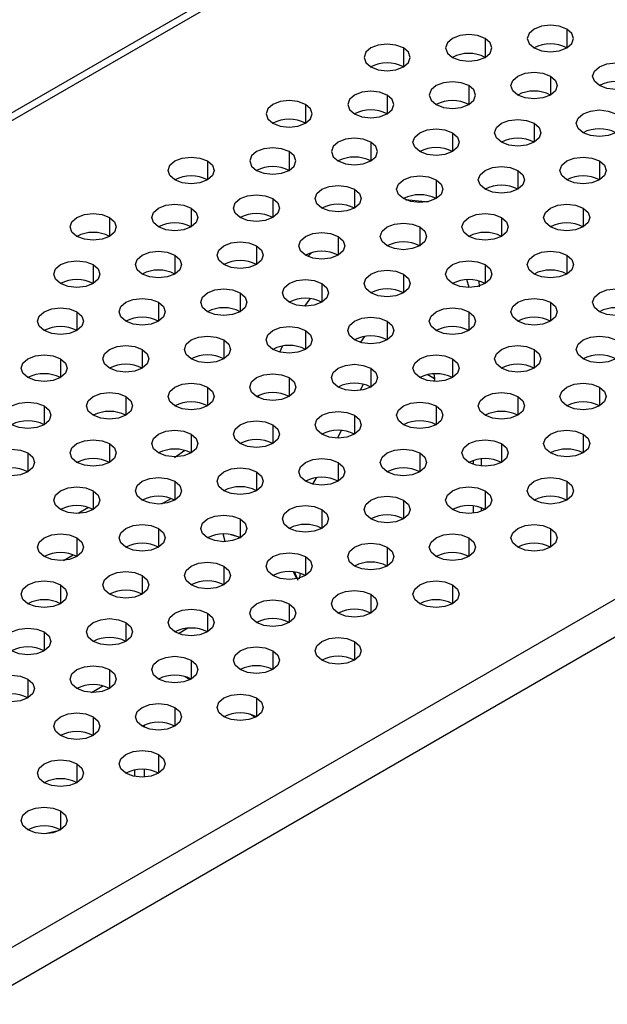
# Model space of a CAD drawing. Header units: millimetres. Extents: x 0 to 1118, y 0 to 864.
# Tile 143 of 254: x 907 to 911, y 702 to 709. Entities that reach past the tile are written whole.
import ezdxf

# ---------------------------------------------------------------- set-up
doc = ezdxf.new("R2010")
doc.units = ezdxf.units.MM

msp = doc.modelspace()

# ---------------------------------------------------------------- linework, layer by layer
at = {"color": 7, "linetype": 'Continuous', "lineweight": 25}
for p, q in [((963.5037, 741.3299), (897.5071, 703.2309)), ((897.5307, 703.1901), (963.5273, 741.2891)), ((968.5595, 738.2208), (902.8457, 700.285)), ((902.9636, 700.0809), (968.6774, 738.0166)), ((910.161, 707.3698), (910.1456, 707.4258)), ((909.9076, 706.7454), (909.9109, 706.7115)), ((909.9109, 706.7115), (909.9098, 706.6897)), ((910.2494, 706.0784), (910.2494, 706.1322)), ((910.2494, 705.7526), (910.2494, 705.7777)), ((908.1321, 704.908), (908.0634, 704.8683)), ((908.111, 704.5587), (908.1486, 704.537)), ((908.5824, 704.2866), (908.62, 704.2649)), ((907.7458, 703.8829), (907.7458, 703.8375)), ((907.196, 703.4438), (907.1101, 703.4242))]:
    msp.add_line(p, q, dxfattribs=at)
at = {"color": 8, "linetype": 'Continuous', "lineweight": 25}
for p, q in [((910.8655, 709.2349), (910.8655, 709.0988)), ((910.2763, 709.1668), (910.2763, 709.0308)), ((909.687, 709.0988), (909.687, 708.9627)), ((910.7477, 708.8947), (910.7477, 708.7586)), ((910.1584, 708.8267), (910.1584, 708.6906)), ((909.5692, 708.7586), (909.5692, 708.6226)), ((908.9799, 708.6906), (908.9799, 708.5545)), ((910.6298, 708.5545), (910.6298, 708.4185)), ((910.0406, 708.4865), (910.0406, 708.3504)), ((909.4513, 708.4185), (909.4513, 708.2824)), ((908.862, 708.3504), (908.862, 708.2144)), ((908.2728, 708.2824), (908.2728, 708.1463)), ((911.1012, 708.2824), (911.1012, 708.1463)), ((910.512, 708.2144), (910.512, 708.0783)), ((909.3335, 708.0783), (909.3335, 707.9422)), ((909.9227, 708.1463), (909.9227, 708.0103)), ((908.7442, 708.0103), (908.7442, 707.8742)), ((908.1549, 707.9422), (908.1549, 707.8062)), ((910.9834, 707.9422), (910.9834, 707.8062)), ((907.5657, 707.8742), (907.5657, 707.7381)), ((910.3941, 707.8742), (910.3941, 707.7381)), ((909.8049, 707.8062), (909.8049, 707.6701)), ((909.2156, 707.7381), (909.2156, 707.6021)), ((908.6263, 707.6701), (908.6263, 707.534)), ((908.0371, 707.6021), (908.0371, 707.466)), ((908.9976, 707.5932), (909.0228, 707.6199)), ((910.8655, 707.6021), (910.8655, 707.466)), ((907.4478, 707.534), (907.4478, 707.398)), ((910.2763, 707.534), (910.2763, 707.398)), ((909.687, 707.466), (909.687, 707.3299)), ((909.0978, 707.398), (909.0978, 707.2619)), ((910.2321, 707.4162), (910.2328, 707.3736)), ((908.5085, 707.3299), (908.5085, 707.1939)), ((907.9192, 707.2619), (907.9192, 707.1258)), ((908.9756, 707.2337), (909.014, 707.288)), ((910.7477, 707.2619), (910.7477, 707.1258)), ((907.33, 707.1939), (907.33, 707.0578)), ((910.1584, 707.1939), (910.1584, 707.0578)), ((909.5692, 707.1258), (909.5692, 706.9898)), ((908.9799, 707.0578), (908.9799, 706.9217)), ((910.1528, 707.0547), (910.1483, 707.0631)), ((908.3906, 706.9898), (908.3906, 706.8537)), ((908.7943, 706.9019), (908.8154, 706.946)), ((907.8014, 706.9217), (907.8014, 706.7857)), ((910.6298, 706.9217), (910.6298, 706.7857)), ((907.2121, 706.8537), (907.2121, 706.7176)), ((910.0406, 706.8537), (910.0406, 706.7176)), ((909.4513, 706.7857), (909.4513, 706.6496)), ((909.8627, 706.7393), (909.9109, 706.7115)), ((908.862, 706.7176), (908.862, 706.5816)), ((909.3958, 706.6708), (909.3737, 706.6242)), ((908.2728, 706.6496), (908.2728, 706.5135)), ((908.6385, 706.5752), (908.6461, 706.5913)), ((911.1012, 706.6496), (911.1012, 706.5135)), ((907.0943, 706.5135), (907.0943, 706.3775)), ((907.6835, 706.5816), (907.6835, 706.4455)), ((909.9227, 706.5135), (909.9227, 706.3775)), ((910.512, 706.5816), (910.512, 706.4455)), ((909.3335, 706.4455), (909.3335, 706.3094)), ((908.7442, 706.3775), (908.7442, 706.2414)), ((908.1549, 706.3094), (908.1549, 706.1734)), ((909.2365, 706.3368), (909.21, 706.2813)), ((910.9834, 706.3094), (910.9834, 706.1734)), ((907.5657, 706.2414), (907.5657, 706.1053)), ((910.3941, 706.2414), (910.3941, 706.1053)), ((906.9764, 706.1734), (906.9764, 706.0373)), ((908.109, 706.192), (908.0353, 706.1394)), ((909.8049, 706.1734), (909.8049, 706.0373)), ((909.2156, 706.1053), (909.2156, 705.9692)), ((910.1909, 706.1199), (910.1909, 706.0907)), ((908.6263, 706.0373), (908.6263, 705.9012)), ((908.0371, 705.9692), (908.0371, 705.8332)), ((909.0333, 705.9494), (909.0585, 705.9931)), ((910.8655, 705.9692), (910.8655, 705.8332)), ((907.4478, 705.9012), (907.4478, 705.7651)), ((910.2763, 705.9012), (910.2763, 705.7651)), ((907.9405, 705.8058), (908.0099, 705.8459)), ((909.687, 705.8332), (909.687, 705.6971)), ((907.4134, 705.7804), (907.3385, 705.7371)), ((909.0978, 705.7651), (909.0978, 705.6291)), ((910.1909, 705.7915), (910.1909, 705.7388)), ((908.5085, 705.6971), (908.5085, 705.561)), ((907.9192, 705.6291), (907.9192, 705.493)), ((908.4005, 705.533), (908.3855, 705.5892)), ((910.7477, 705.6291), (910.7477, 705.493)), ((907.33, 705.561), (907.33, 705.425)), ((908.5187, 705.5615), (908.4439, 705.5825)), ((910.1584, 705.561), (910.1584, 705.425)), ((909.5692, 705.493), (909.5692, 705.3569)), ((907.2334, 705.3976), (907.3028, 705.4377)), ((908.9799, 705.425), (908.9799, 705.2889)), ((908.3906, 705.3569), (908.3906, 705.2209)), ((908.9176, 705.2665), (908.8944, 705.3134)), ((908.9005, 705.3125), (908.9255, 705.2547)), ((907.8014, 705.2889), (907.8014, 705.1528)), ((908.9365, 705.2649), (908.944, 705.3036)), ((907.2121, 705.2209), (907.2121, 705.0848)), ((910.0406, 705.2209), (910.0406, 705.0848)), ((909.4513, 705.1528), (909.4513, 705.0168)), ((908.862, 705.0848), (908.862, 704.9487)), ((907.6835, 704.9487), (907.6835, 704.8127)), ((908.2728, 705.0168), (908.2728, 704.8807)), ((907.0943, 704.8807), (907.0943, 704.7446)), ((909.3335, 704.8127), (909.3335, 704.6766)), ((908.7442, 704.7446), (908.7442, 704.6086)), ((908.1549, 704.6766), (908.1549, 704.5405)), ((907.5657, 704.6086), (907.5657, 704.4725)), ((906.9764, 704.5405), (906.9764, 704.4045)), ((907.435, 704.4446), (907.517, 704.492)), ((908.6263, 704.4045), (908.6263, 704.2684)), ((908.0371, 704.3364), (908.0371, 704.2004)), ((907.4478, 704.2684), (907.4478, 704.1323)), ((907.8191, 704.1915), (907.8191, 704.2092)), ((907.9192, 703.9963), (907.9192, 703.8602)), ((907.33, 703.9282), (907.33, 703.7922)), ((907.8191, 703.8326), (907.8191, 703.8878)), ((907.2121, 703.5881), (907.2121, 703.452))]:
    msp.add_line(p, q, dxfattribs=at)
at = {"color": 7, "linetype": 'Continuous', "lineweight": 25, "flags": 128}
for points in [[(910.8655, 709.2349), (910.8114, 709.2557), (910.7477, 709.2631), (910.6839, 709.2557), (910.6298, 709.2349), (910.5937, 709.2037), (910.581, 709.1668), (910.5937, 709.13), (910.6298, 709.0988)], [(910.6298, 709.0988), (910.6839, 709.078), (910.7477, 709.0706), (910.8114, 709.078), (910.8655, 709.0988), (910.9016, 709.13), (910.9143, 709.1668), (910.9016, 709.2037), (910.8655, 709.2349)], [(910.2763, 709.1668), (910.2222, 709.1877), (910.1584, 709.195), (910.0946, 709.1877), (910.0406, 709.1668), (910.0044, 709.1356), (909.9917, 709.0988), (910.0044, 709.062), (910.0406, 709.0308)], [(910.0406, 709.0308), (910.0946, 709.0099), (910.1584, 709.0026), (910.2222, 709.0099), (910.2763, 709.0308), (910.3124, 709.062), (910.3251, 709.0988), (910.3124, 709.1356), (910.2763, 709.1668)], [(909.687, 709.0988), (909.6329, 709.1197), (909.5692, 709.127), (909.5054, 709.1197), (909.4513, 709.0988), (909.4152, 709.0676), (909.4025, 709.0308), (909.4152, 708.994), (909.4513, 708.9627)], [(909.4513, 708.9627), (909.5054, 708.9419), (909.5692, 708.9346), (909.6329, 708.9419), (909.687, 708.9627), (909.7231, 708.994), (909.7358, 709.0308), (909.7231, 709.0676), (909.687, 709.0988)], [(911.1012, 708.8267), (911.0651, 708.8579), (911.0524, 708.8947), (911.0651, 708.9315), (911.1012, 708.9627), (911.1553, 708.9836), (911.2191, 708.9909), (911.2829, 708.9836), (911.3369, 708.9627)], [(911.3369, 708.9627), (911.3731, 708.9315), (911.3857, 708.8947), (911.3731, 708.8579), (911.3369, 708.8267), (911.2829, 708.8058), (911.2191, 708.7985), (911.1553, 708.8058), (911.1012, 708.8267)], [(910.512, 708.7586), (910.4758, 708.7899), (910.4631, 708.8267), (910.4758, 708.8635), (910.512, 708.8947), (910.566, 708.9156), (910.6298, 708.9229), (910.6936, 708.9156), (910.7477, 708.8947)], [(910.7477, 708.8947), (910.7838, 708.8635), (910.7965, 708.8267), (910.7838, 708.7899), (910.7477, 708.7586), (910.6936, 708.7378), (910.6298, 708.7305), (910.566, 708.7378), (910.512, 708.7586)], [(910.1584, 708.8267), (910.1043, 708.8475), (910.0406, 708.8549), (909.9768, 708.8475), (909.9227, 708.8267), (909.8866, 708.7955), (909.8739, 708.7586), (909.8866, 708.7218), (909.9227, 708.6906)], [(909.9227, 708.6906), (909.9768, 708.6698), (910.0406, 708.6624), (910.1043, 708.6698), (910.1584, 708.6906), (910.1945, 708.7218), (910.2072, 708.7586), (910.1945, 708.7955), (910.1584, 708.8267)], [(908.9799, 708.6906), (908.9258, 708.7115), (908.862, 708.7188), (908.7983, 708.7115), (908.7442, 708.6906), (908.7081, 708.6594), (908.6954, 708.6226), (908.7081, 708.5858), (908.7442, 708.5545)], [(909.5692, 708.7586), (909.5151, 708.7795), (909.4513, 708.7868), (909.3875, 708.7795), (909.3335, 708.7586), (909.2973, 708.7274), (909.2846, 708.6906), (909.2973, 708.6538), (909.3335, 708.6226)], [(909.3335, 708.6226), (909.3875, 708.6017), (909.4513, 708.5944), (909.5151, 708.6017), (909.5692, 708.6226), (909.6053, 708.6538), (909.618, 708.6906), (909.6053, 708.7274), (909.5692, 708.7586)], [(908.7442, 708.5545), (908.7983, 708.5337), (908.862, 708.5264), (908.9258, 708.5337), (908.9799, 708.5545), (909.016, 708.5858), (909.0287, 708.6226), (909.016, 708.6594), (908.9799, 708.6906)], [(910.9834, 708.4865), (910.9472, 708.5177), (910.9346, 708.5545), (910.9472, 708.5914), (910.9834, 708.6226), (911.0374, 708.6434), (911.1012, 708.6508), (911.165, 708.6434), (911.2191, 708.6226)], [(910.3941, 708.4185), (910.358, 708.4497), (910.3453, 708.4865), (910.358, 708.5233), (910.3941, 708.5545), (910.4482, 708.5754), (910.512, 708.5827), (910.5757, 708.5754), (910.6298, 708.5545)], [(911.2191, 708.6226), (911.2552, 708.5914), (911.2679, 708.5545), (911.2552, 708.5177), (911.2191, 708.4865), (911.165, 708.4657), (911.1012, 708.4583), (911.0374, 708.4657), (910.9834, 708.4865)], [(909.8049, 708.3504), (909.7687, 708.3817), (909.756, 708.4185), (909.7687, 708.4553), (909.8049, 708.4865), (909.8589, 708.5074), (909.9227, 708.5147), (909.9865, 708.5074), (910.0406, 708.4865)], [(910.6298, 708.5545), (910.6659, 708.5233), (910.6786, 708.4865), (910.6659, 708.4497), (910.6298, 708.4185), (910.5757, 708.3976), (910.512, 708.3903), (910.4482, 708.3976), (910.3941, 708.4185)], [(909.4513, 708.4185), (909.3972, 708.4393), (909.3335, 708.4467), (909.2697, 708.4393), (909.2156, 708.4185), (909.1795, 708.3873), (909.1668, 708.3504), (909.1795, 708.3136), (909.2156, 708.2824)], [(910.0406, 708.4865), (910.0767, 708.4553), (910.0894, 708.4185), (910.0767, 708.3817), (910.0406, 708.3504), (909.9865, 708.3296), (909.9227, 708.3223), (909.8589, 708.3296), (909.8049, 708.3504)], [(908.862, 708.3504), (908.808, 708.3713), (908.7442, 708.3786), (908.6804, 708.3713), (908.6263, 708.3504), (908.5902, 708.3192), (908.5775, 708.2824), (908.5902, 708.2456), (908.6263, 708.2144)], [(909.2156, 708.2824), (909.2697, 708.2615), (909.3335, 708.2542), (909.3972, 708.2615), (909.4513, 708.2824), (909.4874, 708.3136), (909.5001, 708.3504), (909.4874, 708.3873), (909.4513, 708.4185)], [(908.0371, 708.1463), (908.001, 708.1776), (907.9883, 708.2144), (908.001, 708.2512), (908.0371, 708.2824), (908.0912, 708.3033), (908.1549, 708.3106), (908.2187, 708.3033), (908.2728, 708.2824)], [(908.6263, 708.2144), (908.6804, 708.1935), (908.7442, 708.1862), (908.808, 708.1935), (908.862, 708.2144), (908.8982, 708.2456), (908.9109, 708.2824), (908.8982, 708.3192), (908.862, 708.3504)], [(910.8655, 708.1463), (910.8294, 708.1776), (910.8167, 708.2144), (910.8294, 708.2512), (910.8655, 708.2824), (910.9196, 708.3033), (910.9834, 708.3106), (911.0471, 708.3033), (911.1012, 708.2824)], [(908.2728, 708.2824), (908.3089, 708.2512), (908.3216, 708.2144), (908.3089, 708.1776), (908.2728, 708.1463), (908.2187, 708.1255), (908.1549, 708.1182), (908.0912, 708.1255), (908.0371, 708.1463)], [(910.2763, 708.0783), (910.2401, 708.1095), (910.2274, 708.1463), (910.2401, 708.1832), (910.2763, 708.2144), (910.3303, 708.2352), (910.3941, 708.2426), (910.4579, 708.2352), (910.512, 708.2144)], [(911.1012, 708.2824), (911.1373, 708.2512), (911.15, 708.2144), (911.1373, 708.1776), (911.1012, 708.1463), (911.0471, 708.1255), (910.9834, 708.1182), (910.9196, 708.1255), (910.8655, 708.1463)], [(909.687, 708.0103), (909.6509, 708.0415), (909.6382, 708.0783), (909.6509, 708.1151), (909.687, 708.1463), (909.7411, 708.1672), (909.8049, 708.1745), (909.8686, 708.1672), (909.9227, 708.1463)], [(910.512, 708.2144), (910.5481, 708.1832), (910.5608, 708.1463), (910.5481, 708.1095), (910.512, 708.0783), (910.4579, 708.0574), (910.3941, 708.0501), (910.3303, 708.0574), (910.2763, 708.0783)], [(909.0978, 707.9422), (909.0616, 707.9734), (909.0489, 708.0103), (909.0616, 708.0471), (909.0978, 708.0783), (909.1518, 708.0992), (909.2156, 708.1065), (909.2794, 708.0992), (909.3335, 708.0783)], [(909.3335, 708.0783), (909.3696, 708.0471), (909.3823, 708.0103), (909.3696, 707.9734), (909.3335, 707.9422), (909.2794, 707.9214), (909.2156, 707.9141), (909.1518, 707.9214), (909.0978, 707.9422)], [(909.9227, 708.1463), (909.9588, 708.1151), (909.9715, 708.0783), (909.9588, 708.0415), (909.9227, 708.0103), (909.8686, 707.9894), (909.8049, 707.9821), (909.7411, 707.9894), (909.687, 708.0103)], [(908.5085, 707.8742), (908.4724, 707.9054), (908.4597, 707.9422), (908.4724, 707.9791), (908.5085, 708.0103), (908.5626, 708.0311), (908.6263, 708.0384), (908.6901, 708.0311), (908.7442, 708.0103)], [(908.7442, 708.0103), (908.7803, 707.9791), (908.793, 707.9422), (908.7803, 707.9054), (908.7442, 707.8742), (908.6901, 707.8533), (908.6263, 707.846), (908.5626, 707.8533), (908.5085, 707.8742)], [(907.9192, 707.8062), (907.8831, 707.8374), (907.8704, 707.8742), (907.8831, 707.911), (907.9192, 707.9422), (907.9733, 707.9631), (908.0371, 707.9704), (908.1009, 707.9631), (908.1549, 707.9422)], [(908.1549, 707.9422), (908.1911, 707.911), (908.2038, 707.8742), (908.1911, 707.8374), (908.1549, 707.8062), (908.1009, 707.7853), (908.0371, 707.778), (907.9733, 707.7853), (907.9192, 707.8062)], [(910.7477, 707.8062), (910.7115, 707.8374), (910.6989, 707.8742), (910.7115, 707.911), (910.7477, 707.9422), (910.8017, 707.9631), (910.8655, 707.9704), (910.9293, 707.9631), (910.9834, 707.9422)], [(910.9834, 707.9422), (911.0195, 707.911), (911.0322, 707.8742), (911.0195, 707.8374), (910.9834, 707.8062), (910.9293, 707.7853), (910.8655, 707.778), (910.8017, 707.7853), (910.7477, 707.8062)], [(907.33, 707.7381), (907.2939, 707.7693), (907.2812, 707.8062), (907.2939, 707.843), (907.33, 707.8742), (907.3841, 707.8951), (907.4478, 707.9024), (907.5116, 707.8951), (907.5657, 707.8742)], [(907.5657, 707.8742), (907.6018, 707.843), (907.6145, 707.8062), (907.6018, 707.7693), (907.5657, 707.7381), (907.5116, 707.7173), (907.4478, 707.71), (907.3841, 707.7173), (907.33, 707.7381)], [(910.1584, 707.7381), (910.1223, 707.7693), (910.1096, 707.8062), (910.1223, 707.843), (910.1584, 707.8742), (910.2125, 707.8951), (910.2763, 707.9024), (910.34, 707.8951), (910.3941, 707.8742)], [(910.3941, 707.8742), (910.4302, 707.843), (910.4429, 707.8062), (910.4302, 707.7693), (910.3941, 707.7381), (910.34, 707.7173), (910.2763, 707.71), (910.2125, 707.7173), (910.1584, 707.7381)], [(909.5692, 707.6701), (909.533, 707.7013), (909.5203, 707.7381), (909.533, 707.775), (909.5692, 707.8062), (909.6232, 707.827), (909.687, 707.8343), (909.7508, 707.827), (909.8049, 707.8062)], [(909.8049, 707.8062), (909.841, 707.775), (909.8537, 707.7381), (909.841, 707.7013), (909.8049, 707.6701), (909.7508, 707.6492), (909.687, 707.6419), (909.6232, 707.6492), (909.5692, 707.6701)], [(908.9799, 707.6021), (908.9438, 707.6333), (908.9311, 707.6701), (908.9438, 707.7069), (908.9799, 707.7381), (909.034, 707.759), (909.0978, 707.7663), (909.1615, 707.759), (909.2156, 707.7381)], [(909.2156, 707.7381), (909.2517, 707.7069), (909.2644, 707.6701), (909.2517, 707.6333), (909.2156, 707.6021), (909.1615, 707.5812), (909.0978, 707.5739), (909.034, 707.5812), (908.9799, 707.6021)], [(908.3906, 707.534), (908.3545, 707.5652), (908.3418, 707.6021), (908.3545, 707.6389), (908.3906, 707.6701), (908.4447, 707.691), (908.5085, 707.6983), (908.5723, 707.691), (908.6263, 707.6701)], [(908.6263, 707.6701), (908.6625, 707.6389), (908.6752, 707.6021), (908.6625, 707.5652), (908.6263, 707.534), (908.5723, 707.5132), (908.5085, 707.5059), (908.4447, 707.5132), (908.3906, 707.534)], [(907.8014, 707.466), (907.7653, 707.4972), (907.7526, 707.534), (907.7653, 707.5709), (907.8014, 707.6021), (907.8555, 707.6229), (907.9192, 707.6302), (907.983, 707.6229), (908.0371, 707.6021)], [(908.0371, 707.6021), (908.0732, 707.5709), (908.0859, 707.534), (908.0732, 707.4972), (908.0371, 707.466), (907.983, 707.4451), (907.9192, 707.4378), (907.8555, 707.4451), (907.8014, 707.466)], [(910.6298, 707.466), (910.5937, 707.4972), (910.581, 707.534), (910.5937, 707.5709), (910.6298, 707.6021), (910.6839, 707.6229), (910.7477, 707.6302), (910.8114, 707.6229), (910.8655, 707.6021)], [(910.8655, 707.6021), (910.9016, 707.5709), (910.9143, 707.534), (910.9016, 707.4972), (910.8655, 707.466), (910.8114, 707.4451), (910.7477, 707.4378), (910.6839, 707.4451), (910.6298, 707.466)], [(907.2121, 707.398), (907.176, 707.4292), (907.1633, 707.466), (907.176, 707.5028), (907.2121, 707.534), (907.2662, 707.5549), (907.33, 707.5622), (907.3938, 707.5549), (907.4478, 707.534)], [(907.4478, 707.534), (907.484, 707.5028), (907.4967, 707.466), (907.484, 707.4292), (907.4478, 707.398), (907.3938, 707.3771), (907.33, 707.3698), (907.2662, 707.3771), (907.2121, 707.398)], [(910.0406, 707.398), (910.0044, 707.4292), (909.9917, 707.466), (910.0044, 707.5028), (910.0406, 707.534), (910.0946, 707.5549), (910.1584, 707.5622), (910.2222, 707.5549), (910.2763, 707.534)], [(910.2763, 707.534), (910.3124, 707.5028), (910.3251, 707.466), (910.3124, 707.4292), (910.2763, 707.398), (910.2222, 707.3771), (910.1584, 707.3698), (910.0946, 707.3771), (910.0406, 707.398)], [(909.4513, 707.3299), (909.4152, 707.3611), (909.4025, 707.398), (909.4152, 707.4348), (909.4513, 707.466), (909.5054, 707.4869), (909.5692, 707.4942), (909.6329, 707.4869), (909.687, 707.466)], [(909.687, 707.466), (909.7231, 707.4348), (909.7358, 707.398), (909.7231, 707.3611), (909.687, 707.3299), (909.6329, 707.3091), (909.5692, 707.3017), (909.5054, 707.3091), (909.4513, 707.3299)], [(908.862, 707.2619), (908.8259, 707.2931), (908.8132, 707.3299), (908.8259, 707.3667), (908.862, 707.398), (908.9161, 707.4188), (908.9799, 707.4261), (909.0437, 707.4188), (909.0978, 707.398)], [(909.0978, 707.398), (909.1339, 707.3667), (909.1466, 707.3299), (909.1339, 707.2931), (909.0978, 707.2619), (909.0437, 707.241), (908.9799, 707.2337), (908.9161, 707.241), (908.862, 707.2619)], [(908.2728, 707.1939), (908.2367, 707.2251), (908.224, 707.2619), (908.2367, 707.2987), (908.2728, 707.3299), (908.3269, 707.3508), (908.3906, 707.3581), (908.4544, 707.3508), (908.5085, 707.3299)], [(908.5085, 707.3299), (908.5446, 707.2987), (908.5573, 707.2619), (908.5446, 707.2251), (908.5085, 707.1939), (908.4544, 707.173), (908.3906, 707.1657), (908.3269, 707.173), (908.2728, 707.1939)], [(911.1012, 707.1939), (911.0651, 707.2251), (911.0524, 707.2619), (911.0651, 707.2987), (911.1012, 707.3299), (911.1553, 707.3508), (911.2191, 707.3581), (911.2829, 707.3508), (911.3369, 707.3299)], [(911.3369, 707.3299), (911.3731, 707.2987), (911.3857, 707.2619), (911.3731, 707.2251), (911.3369, 707.1939), (911.2829, 707.173), (911.2191, 707.1657), (911.1553, 707.173), (911.1012, 707.1939)], [(907.6835, 707.1258), (907.6474, 707.157), (907.6347, 707.1939), (907.6474, 707.2307), (907.6835, 707.2619), (907.7376, 707.2828), (907.8014, 707.2901), (907.8652, 707.2828), (907.9192, 707.2619)], [(907.9192, 707.2619), (907.9554, 707.2307), (907.9681, 707.1939), (907.9554, 707.157), (907.9192, 707.1258), (907.8652, 707.105), (907.8014, 707.0976), (907.7376, 707.105), (907.6835, 707.1258)], [(910.512, 707.1258), (910.4758, 707.157), (910.4631, 707.1939), (910.4758, 707.2307), (910.512, 707.2619), (910.566, 707.2828), (910.6298, 707.2901), (910.6936, 707.2828), (910.7477, 707.2619)], [(910.7477, 707.2619), (910.7838, 707.2307), (910.7965, 707.1939), (910.7838, 707.157), (910.7477, 707.1258), (910.6936, 707.105), (910.6298, 707.0976), (910.566, 707.105), (910.512, 707.1258)], [(907.0943, 707.0578), (907.0582, 707.089), (907.0455, 707.1258), (907.0582, 707.1626), (907.0943, 707.1939), (907.1484, 707.2147), (907.2121, 707.222), (907.2759, 707.2147), (907.33, 707.1939)], [(907.33, 707.1939), (907.3661, 707.1626), (907.3788, 707.1258), (907.3661, 707.089), (907.33, 707.0578), (907.2759, 707.0369), (907.2121, 707.0296), (907.1484, 707.0369), (907.0943, 707.0578)], [(909.3335, 706.9898), (909.2973, 707.021), (909.2846, 707.0578), (909.2973, 707.0946), (909.3335, 707.1258), (909.3875, 707.1467), (909.4513, 707.154), (909.5151, 707.1467), (909.5692, 707.1258)], [(909.9227, 707.0578), (909.8866, 707.089), (909.8739, 707.1258), (909.8866, 707.1626), (909.9227, 707.1939), (909.9768, 707.2147), (910.0406, 707.222), (910.1043, 707.2147), (910.1584, 707.1939)], [(910.1584, 707.1939), (910.1945, 707.1626), (910.2072, 707.1258), (910.1945, 707.089), (910.1584, 707.0578), (910.1043, 707.0369), (910.0406, 707.0296), (909.9768, 707.0369), (909.9227, 707.0578)], [(908.7442, 706.9217), (908.7081, 706.9529), (908.6954, 706.9898), (908.7081, 707.0266), (908.7442, 707.0578), (908.7983, 707.0786), (908.862, 707.086), (908.9258, 707.0786), (908.9799, 707.0578)], [(909.5692, 707.1258), (909.6053, 707.0946), (909.618, 707.0578), (909.6053, 707.021), (909.5692, 706.9898), (909.5151, 706.9689), (909.4513, 706.9616), (909.3875, 706.9689), (909.3335, 706.9898)], [(908.1549, 706.8537), (908.1188, 706.8849), (908.1061, 706.9217), (908.1188, 706.9585), (908.1549, 706.9898), (908.209, 707.0106), (908.2728, 707.0179), (908.3366, 707.0106), (908.3906, 706.9898)], [(908.9799, 707.0578), (909.016, 707.0266), (909.0287, 706.9898), (909.016, 706.9529), (908.9799, 706.9217), (908.9258, 706.9009), (908.862, 706.8935), (908.7983, 706.9009), (908.7442, 706.9217)], [(910.9834, 706.8537), (910.9472, 706.8849), (910.9346, 706.9217), (910.9472, 706.9585), (910.9834, 706.9898), (911.0374, 707.0106), (911.1012, 707.0179), (911.165, 707.0106), (911.2191, 706.9898)], [(907.5657, 706.7857), (907.5296, 706.8169), (907.5169, 706.8537), (907.5296, 706.8905), (907.5657, 706.9217), (907.6198, 706.9426), (907.6835, 706.9499), (907.7473, 706.9426), (907.8014, 706.9217)], [(908.3906, 706.9898), (908.4268, 706.9585), (908.4395, 706.9217), (908.4268, 706.8849), (908.3906, 706.8537), (908.3366, 706.8328), (908.2728, 706.8255), (908.209, 706.8328), (908.1549, 706.8537)], [(910.3941, 706.7857), (910.358, 706.8169), (910.3453, 706.8537), (910.358, 706.8905), (910.3941, 706.9217), (910.4482, 706.9426), (910.512, 706.9499), (910.5757, 706.9426), (910.6298, 706.9217)], [(911.2191, 706.9898), (911.2552, 706.9585), (911.2679, 706.9217), (911.2552, 706.8849), (911.2191, 706.8537), (911.165, 706.8328), (911.1012, 706.8255), (911.0374, 706.8328), (910.9834, 706.8537)], [(906.9764, 706.7176), (906.9403, 706.7488), (906.9276, 706.7857), (906.9403, 706.8225), (906.9764, 706.8537), (907.0305, 706.8745), (907.0943, 706.8819), (907.1581, 706.8745), (907.2121, 706.8537)], [(907.8014, 706.9217), (907.8375, 706.8905), (907.8502, 706.8537), (907.8375, 706.8169), (907.8014, 706.7857), (907.7473, 706.7648), (907.6835, 706.7575), (907.6198, 706.7648), (907.5657, 706.7857)], [(909.8049, 706.7176), (909.7687, 706.7488), (909.756, 706.7857), (909.7687, 706.8225), (909.8049, 706.8537), (909.8589, 706.8745), (909.9227, 706.8819), (909.9865, 706.8745), (910.0406, 706.8537)], [(910.6298, 706.9217), (910.6659, 706.8905), (910.6786, 706.8537), (910.6659, 706.8169), (910.6298, 706.7857), (910.5757, 706.7648), (910.512, 706.7575), (910.4482, 706.7648), (910.3941, 706.7857)], [(907.2121, 706.8537), (907.2483, 706.8225), (907.2609, 706.7857), (907.2483, 706.7488), (907.2121, 706.7176), (907.1581, 706.6968), (907.0943, 706.6894), (907.0305, 706.6968), (906.9764, 706.7176)], [(909.2156, 706.6496), (909.1795, 706.6808), (909.1668, 706.7176), (909.1795, 706.7544), (909.2156, 706.7857), (909.2697, 706.8065), (909.3335, 706.8138), (909.3972, 706.8065), (909.4513, 706.7857)], [(910.0406, 706.8537), (910.0767, 706.8225), (910.0894, 706.7857), (910.0767, 706.7488), (910.0406, 706.7176), (909.9865, 706.6968), (909.9227, 706.6894), (909.8589, 706.6968), (909.8049, 706.7176)], [(908.6263, 706.5816), (908.5902, 706.6128), (908.5775, 706.6496), (908.5902, 706.6864), (908.6263, 706.7176), (908.6804, 706.7385), (908.7442, 706.7458), (908.808, 706.7385), (908.862, 706.7176)], [(909.4513, 706.7857), (909.4874, 706.7544), (909.5001, 706.7176), (909.4874, 706.6808), (909.4513, 706.6496), (909.3972, 706.6287), (909.3335, 706.6214), (909.2697, 706.6287), (909.2156, 706.6496)], [(908.0371, 706.5135), (908.001, 706.5447), (907.9883, 706.5816), (908.001, 706.6184), (908.0371, 706.6496), (908.0912, 706.6704), (908.1549, 706.6778), (908.2187, 706.6704), (908.2728, 706.6496)], [(908.862, 706.7176), (908.8982, 706.6864), (908.9109, 706.6496), (908.8982, 706.6128), (908.862, 706.5816), (908.808, 706.5607), (908.7442, 706.5534), (908.6804, 706.5607), (908.6263, 706.5816)], [(910.8655, 706.5135), (910.8294, 706.5447), (910.8167, 706.5816), (910.8294, 706.6184), (910.8655, 706.6496), (910.9196, 706.6704), (910.9834, 706.6778), (911.0471, 706.6704), (911.1012, 706.6496)], [(907.4478, 706.4455), (907.4117, 706.4767), (907.399, 706.5135), (907.4117, 706.5503), (907.4478, 706.5816), (907.5019, 706.6024), (907.5657, 706.6097), (907.6295, 706.6024), (907.6835, 706.5816)], [(908.2728, 706.6496), (908.3089, 706.6184), (908.3216, 706.5816), (908.3089, 706.5447), (908.2728, 706.5135), (908.2187, 706.4927), (908.1549, 706.4853), (908.0912, 706.4927), (908.0371, 706.5135)], [(910.2763, 706.4455), (910.2401, 706.4767), (910.2274, 706.5135), (910.2401, 706.5503), (910.2763, 706.5816), (910.3303, 706.6024), (910.3941, 706.6097), (910.4579, 706.6024), (910.512, 706.5816)], [(911.1012, 706.6496), (911.1373, 706.6184), (911.15, 706.5816), (911.1373, 706.5447), (911.1012, 706.5135), (911.0471, 706.4927), (910.9834, 706.4853), (910.9196, 706.4927), (910.8655, 706.5135)], [(906.8586, 706.3775), (906.8225, 706.4087), (906.8098, 706.4455), (906.8225, 706.4823), (906.8586, 706.5135), (906.9126, 706.5344), (906.9764, 706.5417), (907.0402, 706.5344), (907.0943, 706.5135)], [(907.0943, 706.5135), (907.1304, 706.4823), (907.1431, 706.4455), (907.1304, 706.4087), (907.0943, 706.3775), (907.0402, 706.3566), (906.9764, 706.3493), (906.9126, 706.3566), (906.8586, 706.3775)], [(907.6835, 706.5816), (907.7197, 706.5503), (907.7324, 706.5135), (907.7197, 706.4767), (907.6835, 706.4455), (907.6295, 706.4246), (907.5657, 706.4173), (907.5019, 706.4246), (907.4478, 706.4455)], [(909.687, 706.3775), (909.6509, 706.4087), (909.6382, 706.4455), (909.6509, 706.4823), (909.687, 706.5135), (909.7411, 706.5344), (909.8049, 706.5417), (909.8686, 706.5344), (909.9227, 706.5135)], [(909.9227, 706.5135), (909.9588, 706.4823), (909.9715, 706.4455), (909.9588, 706.4087), (909.9227, 706.3775), (909.8686, 706.3566), (909.8049, 706.3493), (909.7411, 706.3566), (909.687, 706.3775)], [(910.512, 706.5816), (910.5481, 706.5503), (910.5608, 706.5135), (910.5481, 706.4767), (910.512, 706.4455), (910.4579, 706.4246), (910.3941, 706.4173), (910.3303, 706.4246), (910.2763, 706.4455)], [(909.0978, 706.3094), (909.0616, 706.3406), (909.0489, 706.3775), (909.0616, 706.4143), (909.0978, 706.4455), (909.1518, 706.4663), (909.2156, 706.4737), (909.2794, 706.4663), (909.3335, 706.4455)], [(909.3335, 706.4455), (909.3696, 706.4143), (909.3823, 706.3775), (909.3696, 706.3406), (909.3335, 706.3094), (909.2794, 706.2886), (909.2156, 706.2812), (909.1518, 706.2886), (909.0978, 706.3094)], [(908.5085, 706.2414), (908.4724, 706.2726), (908.4597, 706.3094), (908.4724, 706.3462), (908.5085, 706.3775), (908.5626, 706.3983), (908.6263, 706.4056), (908.6901, 706.3983), (908.7442, 706.3775)], [(908.7442, 706.3775), (908.7803, 706.3462), (908.793, 706.3094), (908.7803, 706.2726), (908.7442, 706.2414), (908.6901, 706.2205), (908.6263, 706.2132), (908.5626, 706.2205), (908.5085, 706.2414)], [(907.9192, 706.1734), (907.8831, 706.2046), (907.8704, 706.2414), (907.8831, 706.2782), (907.9192, 706.3094), (907.9733, 706.3303), (908.0371, 706.3376), (908.1009, 706.3303), (908.1549, 706.3094)], [(908.1549, 706.3094), (908.1911, 706.2782), (908.2038, 706.2414), (908.1911, 706.2046), (908.1549, 706.1734), (908.1009, 706.1525), (908.0371, 706.1452), (907.9733, 706.1525), (907.9192, 706.1734)], [(910.7477, 706.1734), (910.7115, 706.2046), (910.6989, 706.2414), (910.7115, 706.2782), (910.7477, 706.3094), (910.8017, 706.3303), (910.8655, 706.3376), (910.9293, 706.3303), (910.9834, 706.3094)], [(910.9834, 706.3094), (911.0195, 706.2782), (911.0322, 706.2414), (911.0195, 706.2046), (910.9834, 706.1734), (910.9293, 706.1525), (910.8655, 706.1452), (910.8017, 706.1525), (910.7477, 706.1734)], [(907.33, 706.1053), (907.2939, 706.1365), (907.2812, 706.1734), (907.2939, 706.2102), (907.33, 706.2414), (907.3841, 706.2622), (907.4478, 706.2696), (907.5116, 706.2622), (907.5657, 706.2414)], [(907.5657, 706.2414), (907.6018, 706.2102), (907.6145, 706.1734), (907.6018, 706.1365), (907.5657, 706.1053), (907.5116, 706.0845), (907.4478, 706.0771), (907.3841, 706.0845), (907.33, 706.1053)], [(910.1584, 706.1053), (910.1223, 706.1365), (910.1096, 706.1734), (910.1223, 706.2102), (910.1584, 706.2414), (910.2125, 706.2622), (910.2763, 706.2696), (910.34, 706.2622), (910.3941, 706.2414)], [(910.3941, 706.2414), (910.4302, 706.2102), (910.4429, 706.1734), (910.4302, 706.1365), (910.3941, 706.1053), (910.34, 706.0845), (910.2763, 706.0771), (910.2125, 706.0845), (910.1584, 706.1053)], [(906.7407, 706.0373), (906.7046, 706.0685), (906.6919, 706.1053), (906.7046, 706.1421), (906.7407, 706.1734), (906.7948, 706.1942), (906.8586, 706.2015), (906.9224, 706.1942), (906.9764, 706.1734)], [(906.9764, 706.1734), (907.0126, 706.1421), (907.0252, 706.1053), (907.0126, 706.0685), (906.9764, 706.0373), (906.9224, 706.0164), (906.8586, 706.0091), (906.7948, 706.0164), (906.7407, 706.0373)], [(909.5692, 706.0373), (909.533, 706.0685), (909.5203, 706.1053), (909.533, 706.1421), (909.5692, 706.1734), (909.6232, 706.1942), (909.687, 706.2015), (909.7508, 706.1942), (909.8049, 706.1734)], [(909.8049, 706.1734), (909.841, 706.1421), (909.8537, 706.1053), (909.841, 706.0685), (909.8049, 706.0373), (909.7508, 706.0164), (909.687, 706.0091), (909.6232, 706.0164), (909.5692, 706.0373)], [(908.9799, 705.9692), (908.9438, 706.0005), (908.9311, 706.0373), (908.9438, 706.0741), (908.9799, 706.1053), (909.034, 706.1262), (909.0978, 706.1335), (909.1615, 706.1262), (909.2156, 706.1053)], [(909.2156, 706.1053), (909.2517, 706.0741), (909.2644, 706.0373), (909.2517, 706.0005), (909.2156, 705.9692), (909.1615, 705.9484), (909.0978, 705.9411), (909.034, 705.9484), (908.9799, 705.9692)], [(908.3906, 705.9012), (908.3545, 705.9324), (908.3418, 705.9692), (908.3545, 706.0061), (908.3906, 706.0373), (908.4447, 706.0581), (908.5085, 706.0655), (908.5723, 706.0581), (908.6263, 706.0373)], [(908.6263, 706.0373), (908.6625, 706.0061), (908.6752, 705.9692), (908.6625, 705.9324), (908.6263, 705.9012), (908.5723, 705.8804), (908.5085, 705.873), (908.4447, 705.8804), (908.3906, 705.9012)], [(907.8014, 705.8332), (907.7653, 705.8644), (907.7526, 705.9012), (907.7653, 705.938), (907.8014, 705.9692), (907.8555, 705.9901), (907.9192, 705.9974), (907.983, 705.9901), (908.0371, 705.9692)], [(908.0371, 705.9692), (908.0732, 705.938), (908.0859, 705.9012), (908.0732, 705.8644), (908.0371, 705.8332), (907.983, 705.8123), (907.9192, 705.805), (907.8555, 705.8123), (907.8014, 705.8332)], [(910.6298, 705.8332), (910.5937, 705.8644), (910.581, 705.9012), (910.5937, 705.938), (910.6298, 705.9692), (910.6839, 705.9901), (910.7477, 705.9974), (910.8114, 705.9901), (910.8655, 705.9692)], [(910.8655, 705.9692), (910.9016, 705.938), (910.9143, 705.9012), (910.9016, 705.8644), (910.8655, 705.8332), (910.8114, 705.8123), (910.7477, 705.805), (910.6839, 705.8123), (910.6298, 705.8332)], [(907.2121, 705.7651), (907.176, 705.7964), (907.1633, 705.8332), (907.176, 705.87), (907.2121, 705.9012), (907.2662, 705.9221), (907.33, 705.9294), (907.3938, 705.9221), (907.4478, 705.9012)], [(907.4478, 705.9012), (907.484, 705.87), (907.4967, 705.8332), (907.484, 705.7964), (907.4478, 705.7651), (907.3938, 705.7443), (907.33, 705.737), (907.2662, 705.7443), (907.2121, 705.7651)], [(910.0406, 705.7651), (910.0044, 705.7964), (909.9917, 705.8332), (910.0044, 705.87), (910.0406, 705.9012), (910.0946, 705.9221), (910.1584, 705.9294), (910.2222, 705.9221), (910.2763, 705.9012)], [(910.2763, 705.9012), (910.3124, 705.87), (910.3251, 705.8332), (910.3124, 705.7964), (910.2763, 705.7651), (910.2222, 705.7443), (910.1584, 705.737), (910.0946, 705.7443), (910.0406, 705.7651)], [(909.4513, 705.6971), (909.4152, 705.7283), (909.4025, 705.7651), (909.4152, 705.802), (909.4513, 705.8332), (909.5054, 705.854), (909.5692, 705.8614), (909.6329, 705.854), (909.687, 705.8332)], [(909.687, 705.8332), (909.7231, 705.802), (909.7358, 705.7651), (909.7231, 705.7283), (909.687, 705.6971), (909.6329, 705.6763), (909.5692, 705.6689), (909.5054, 705.6763), (909.4513, 705.6971)], [(908.862, 705.6291), (908.8259, 705.6603), (908.8132, 705.6971), (908.8259, 705.7339), (908.862, 705.7651), (908.9161, 705.786), (908.9799, 705.7933), (909.0437, 705.786), (909.0978, 705.7651)], [(909.0978, 705.7651), (909.1339, 705.7339), (909.1466, 705.6971), (909.1339, 705.6603), (909.0978, 705.6291), (909.0437, 705.6082), (908.9799, 705.6009), (908.9161, 705.6082), (908.862, 705.6291)], [(908.2728, 705.561), (908.2367, 705.5923), (908.224, 705.6291), (908.2367, 705.6659), (908.2728, 705.6971), (908.3269, 705.718), (908.3906, 705.7253), (908.4544, 705.718), (908.5085, 705.6971)], [(908.5085, 705.6971), (908.5446, 705.6659), (908.5573, 705.6291), (908.5446, 705.5923), (908.5085, 705.561), (908.4544, 705.5402), (908.3906, 705.5329), (908.3269, 705.5402), (908.2728, 705.561)], [(907.0943, 705.425), (907.0582, 705.4562), (907.0455, 705.493), (907.0582, 705.5298), (907.0943, 705.561), (907.1484, 705.5819), (907.2121, 705.5892), (907.2759, 705.5819), (907.33, 705.561)], [(907.6835, 705.493), (907.6474, 705.5242), (907.6347, 705.561), (907.6474, 705.5979), (907.6835, 705.6291), (907.7376, 705.6499), (907.8014, 705.6573), (907.8652, 705.6499), (907.9192, 705.6291)], [(907.9192, 705.6291), (907.9554, 705.5979), (907.9681, 705.561), (907.9554, 705.5242), (907.9192, 705.493), (907.8652, 705.4722), (907.8014, 705.4648), (907.7376, 705.4722), (907.6835, 705.493)], [(909.9227, 705.425), (909.8866, 705.4562), (909.8739, 705.493), (909.8866, 705.5298), (909.9227, 705.561), (909.9768, 705.5819), (910.0406, 705.5892), (910.1043, 705.5819), (910.1584, 705.561)], [(910.512, 705.493), (910.4758, 705.5242), (910.4631, 705.561), (910.4758, 705.5979), (910.512, 705.6291), (910.566, 705.6499), (910.6298, 705.6573), (910.6936, 705.6499), (910.7477, 705.6291)], [(910.7477, 705.6291), (910.7838, 705.5979), (910.7965, 705.561), (910.7838, 705.5242), (910.7477, 705.493), (910.6936, 705.4722), (910.6298, 705.4648), (910.566, 705.4722), (910.512, 705.493)], [(907.33, 705.561), (907.3661, 705.5298), (907.3788, 705.493), (907.3661, 705.4562), (907.33, 705.425), (907.2759, 705.4041), (907.2121, 705.3968), (907.1484, 705.4041), (907.0943, 705.425)], [(909.3335, 705.3569), (909.2973, 705.3882), (909.2846, 705.425), (909.2973, 705.4618), (909.3335, 705.493), (909.3875, 705.5139), (909.4513, 705.5212), (909.5151, 705.5139), (909.5692, 705.493)], [(910.1584, 705.561), (910.1945, 705.5298), (910.2072, 705.493), (910.1945, 705.4562), (910.1584, 705.425), (910.1043, 705.4041), (910.0406, 705.3968), (909.9768, 705.4041), (909.9227, 705.425)], [(908.7442, 705.2889), (908.7081, 705.3201), (908.6954, 705.3569), (908.7081, 705.3938), (908.7442, 705.425), (908.7983, 705.4458), (908.862, 705.4532), (908.9258, 705.4458), (908.9799, 705.425)], [(909.5692, 705.493), (909.6053, 705.4618), (909.618, 705.425), (909.6053, 705.3882), (909.5692, 705.3569), (909.5151, 705.3361), (909.4513, 705.3288), (909.3875, 705.3361), (909.3335, 705.3569)], [(908.1549, 705.2209), (908.1188, 705.2521), (908.1061, 705.2889), (908.1188, 705.3257), (908.1549, 705.3569), (908.209, 705.3778), (908.2728, 705.3851), (908.3366, 705.3778), (908.3906, 705.3569)], [(908.9799, 705.425), (909.016, 705.3938), (909.0287, 705.3569), (909.016, 705.3201), (908.9799, 705.2889), (908.9258, 705.2681), (908.862, 705.2607), (908.7983, 705.2681), (908.7442, 705.2889)], [(907.5657, 705.1528), (907.5296, 705.1841), (907.5169, 705.2209), (907.5296, 705.2577), (907.5657, 705.2889), (907.6198, 705.3098), (907.6835, 705.3171), (907.7473, 705.3098), (907.8014, 705.2889)], [(908.3906, 705.3569), (908.4268, 705.3257), (908.4395, 705.2889), (908.4268, 705.2521), (908.3906, 705.2209), (908.3366, 705.2), (908.2728, 705.1927), (908.209, 705.2), (908.1549, 705.2209)], [(906.9764, 705.0848), (906.9403, 705.116), (906.9276, 705.1528), (906.9403, 705.1897), (906.9764, 705.2209), (907.0305, 705.2417), (907.0943, 705.2491), (907.1581, 705.2417), (907.2121, 705.2209)], [(907.8014, 705.2889), (907.8375, 705.2577), (907.8502, 705.2209), (907.8375, 705.1841), (907.8014, 705.1528), (907.7473, 705.132), (907.6835, 705.1247), (907.6198, 705.132), (907.5657, 705.1528)], [(909.8049, 705.0848), (909.7687, 705.116), (909.756, 705.1528), (909.7687, 705.1897), (909.8049, 705.2209), (909.8589, 705.2417), (909.9227, 705.2491), (909.9865, 705.2417), (910.0406, 705.2209)], [(907.2121, 705.2209), (907.2483, 705.1897), (907.2609, 705.1528), (907.2483, 705.116), (907.2121, 705.0848), (907.1581, 705.0639), (907.0943, 705.0566), (907.0305, 705.0639), (906.9764, 705.0848)], [(909.2156, 705.0168), (909.1795, 705.048), (909.1668, 705.0848), (909.1795, 705.1216), (909.2156, 705.1528), (909.2697, 705.1737), (909.3335, 705.181), (909.3972, 705.1737), (909.4513, 705.1528)], [(910.0406, 705.2209), (910.0767, 705.1897), (910.0894, 705.1528), (910.0767, 705.116), (910.0406, 705.0848), (909.9865, 705.0639), (909.9227, 705.0566), (909.8589, 705.0639), (909.8049, 705.0848)], [(908.6263, 704.9487), (908.5902, 704.98), (908.5775, 705.0168), (908.5902, 705.0536), (908.6263, 705.0848), (908.6804, 705.1057), (908.7442, 705.113), (908.808, 705.1057), (908.862, 705.0848)], [(909.4513, 705.1528), (909.4874, 705.1216), (909.5001, 705.0848), (909.4874, 705.048), (909.4513, 705.0168), (909.3972, 704.9959), (909.3335, 704.9886), (909.2697, 704.9959), (909.2156, 705.0168)], [(908.0371, 704.8807), (908.001, 704.9119), (907.9883, 704.9487), (908.001, 704.9856), (908.0371, 705.0168), (908.0912, 705.0376), (908.1549, 705.045), (908.2187, 705.0376), (908.2728, 705.0168)], [(908.862, 705.0848), (908.8982, 705.0536), (908.9109, 705.0168), (908.8982, 704.98), (908.862, 704.9487), (908.808, 704.9279), (908.7442, 704.9206), (908.6804, 704.9279), (908.6263, 704.9487)], [(907.4478, 704.8127), (907.4117, 704.8439), (907.399, 704.8807), (907.4117, 704.9175), (907.4478, 704.9487), (907.5019, 704.9696), (907.5657, 704.9769), (907.6295, 704.9696), (907.6835, 704.9487)], [(907.6835, 704.9487), (907.7197, 704.9175), (907.7324, 704.8807), (907.7197, 704.8439), (907.6835, 704.8127), (907.6295, 704.7918), (907.5657, 704.7845), (907.5019, 704.7918), (907.4478, 704.8127)], [(908.2728, 705.0168), (908.3089, 704.9856), (908.3216, 704.9487), (908.3089, 704.9119), (908.2728, 704.8807), (908.2187, 704.8598), (908.1549, 704.8525), (908.0912, 704.8598), (908.0371, 704.8807)], [(906.8586, 704.7446), (906.8225, 704.7759), (906.8098, 704.8127), (906.8225, 704.8495), (906.8586, 704.8807), (906.9126, 704.9016), (906.9764, 704.9089), (907.0402, 704.9016), (907.0943, 704.8807)], [(907.0943, 704.8807), (907.1304, 704.8495), (907.1431, 704.8127), (907.1304, 704.7759), (907.0943, 704.7446), (907.0402, 704.7238), (906.9764, 704.7165), (906.9126, 704.7238), (906.8586, 704.7446)], [(909.0978, 704.6766), (909.0616, 704.7078), (909.0489, 704.7446), (909.0616, 704.7815), (909.0978, 704.8127), (909.1518, 704.8335), (909.2156, 704.8409), (909.2794, 704.8335), (909.3335, 704.8127)], [(909.3335, 704.8127), (909.3696, 704.7815), (909.3823, 704.7446), (909.3696, 704.7078), (909.3335, 704.6766), (909.2794, 704.6557), (909.2156, 704.6484), (909.1518, 704.6557), (909.0978, 704.6766)], [(908.5085, 704.6086), (908.4724, 704.6398), (908.4597, 704.6766), (908.4724, 704.7134), (908.5085, 704.7446), (908.5626, 704.7655), (908.6263, 704.7728), (908.6901, 704.7655), (908.7442, 704.7446)], [(908.7442, 704.7446), (908.7803, 704.7134), (908.793, 704.6766), (908.7803, 704.6398), (908.7442, 704.6086), (908.6901, 704.5877), (908.6263, 704.5804), (908.5626, 704.5877), (908.5085, 704.6086)], [(907.9192, 704.5405), (907.8831, 704.5717), (907.8704, 704.6086), (907.8831, 704.6454), (907.9192, 704.6766), (907.9733, 704.6975), (908.0371, 704.7048), (908.1009, 704.6975), (908.1549, 704.6766)], [(908.1549, 704.6766), (908.1911, 704.6454), (908.2038, 704.6086), (908.1911, 704.5717), (908.1549, 704.5405), (908.1009, 704.5197), (908.0371, 704.5124), (907.9733, 704.5197), (907.9192, 704.5405)], [(907.33, 704.4725), (907.2939, 704.5037), (907.2812, 704.5405), (907.2939, 704.5774), (907.33, 704.6086), (907.3841, 704.6294), (907.4478, 704.6367), (907.5116, 704.6294), (907.5657, 704.6086)], [(907.5657, 704.6086), (907.6018, 704.5774), (907.6145, 704.5405), (907.6018, 704.5037), (907.5657, 704.4725), (907.5116, 704.4516), (907.4478, 704.4443), (907.3841, 704.4516), (907.33, 704.4725)], [(906.7407, 704.4045), (906.7046, 704.4357), (906.6919, 704.4725), (906.7046, 704.5093), (906.7407, 704.5405), (906.7948, 704.5614), (906.8586, 704.5687), (906.9224, 704.5614), (906.9764, 704.5405)], [(906.9764, 704.5405), (907.0126, 704.5093), (907.0252, 704.4725), (907.0126, 704.4357), (906.9764, 704.4045), (906.9224, 704.3836), (906.8586, 704.3763), (906.7948, 704.3836), (906.7407, 704.4045)], [(908.3906, 704.2684), (908.3545, 704.2996), (908.3418, 704.3364), (908.3545, 704.3733), (908.3906, 704.4045), (908.4447, 704.4253), (908.5085, 704.4326), (908.5723, 704.4253), (908.6263, 704.4045)], [(908.6263, 704.4045), (908.6625, 704.3733), (908.6752, 704.3364), (908.6625, 704.2996), (908.6263, 704.2684), (908.5723, 704.2475), (908.5085, 704.2402), (908.4447, 704.2475), (908.3906, 704.2684)], [(907.8014, 704.2004), (907.7653, 704.2316), (907.7526, 704.2684), (907.7653, 704.3052), (907.8014, 704.3364), (907.8555, 704.3573), (907.9192, 704.3646), (907.983, 704.3573), (908.0371, 704.3364)], [(908.0371, 704.3364), (908.0732, 704.3052), (908.0859, 704.2684), (908.0732, 704.2316), (908.0371, 704.2004), (907.983, 704.1795), (907.9192, 704.1722), (907.8555, 704.1795), (907.8014, 704.2004)], [(907.2121, 704.1323), (907.176, 704.1635), (907.1633, 704.2004), (907.176, 704.2372), (907.2121, 704.2684), (907.2662, 704.2893), (907.33, 704.2966), (907.3938, 704.2893), (907.4478, 704.2684)], [(907.4478, 704.2684), (907.484, 704.2372), (907.4967, 704.2004), (907.484, 704.1635), (907.4478, 704.1323), (907.3938, 704.1115), (907.33, 704.1041), (907.2662, 704.1115), (907.2121, 704.1323)], [(907.6835, 703.8602), (907.6474, 703.8914), (907.6347, 703.9282), (907.6474, 703.965), (907.6835, 703.9963), (907.7376, 704.0171), (907.8014, 704.0244), (907.8652, 704.0171), (907.9192, 703.9963)], [(907.0943, 703.7922), (907.0582, 703.8234), (907.0455, 703.8602), (907.0582, 703.897), (907.0943, 703.9282), (907.1484, 703.9491), (907.2121, 703.9564), (907.2759, 703.9491), (907.33, 703.9282)], [(907.9192, 703.9963), (907.9554, 703.965), (907.9681, 703.9282), (907.9554, 703.8914), (907.9192, 703.8602), (907.8652, 703.8393), (907.8014, 703.832), (907.7376, 703.8393), (907.6835, 703.8602)], [(907.33, 703.9282), (907.3661, 703.897), (907.3788, 703.8602), (907.3661, 703.8234), (907.33, 703.7922), (907.2759, 703.7713), (907.2121, 703.764), (907.1484, 703.7713), (907.0943, 703.7922)], [(906.9764, 703.452), (906.9403, 703.4832), (906.9276, 703.52), (906.9403, 703.5568), (906.9764, 703.5881), (907.0305, 703.6089), (907.0943, 703.6162), (907.1581, 703.6089), (907.2121, 703.5881)], [(907.2121, 703.5881), (907.2483, 703.5568), (907.2609, 703.52), (907.2483, 703.4832), (907.2121, 703.452), (907.1581, 703.4311), (907.0943, 703.4238), (907.0305, 703.4311), (906.9764, 703.452)]]:
    msp.add_lwpolyline(points, dxfattribs=at)
at = {"color": 8, "linetype": 'Continuous', "lineweight": 25, "flags": 128}
for points in [[(909.7047, 708.0014), (909.7253, 708.0025), (909.8651, 707.9886)], [(909.4059, 707.0143), (909.3773, 706.9746), (909.3755, 706.9721)]]:
    msp.add_lwpolyline(points, dxfattribs=at)
at = {"color": 7, "linetype": 'Continuous', "lineweight": 25}
for centre in [(910.7477, 708.8713), (910.1584, 708.8033), (909.5692, 708.7353), (911.2191, 708.5992), (910.0406, 708.4631), (910.6298, 708.5312), (909.4513, 708.3951), (908.862, 708.3271), (911.1012, 708.259), (910.512, 708.191), (909.9227, 708.123), (909.3335, 708.0549), (908.7442, 707.9869), (908.1549, 707.9189), (910.9834, 707.9189), (910.3941, 707.8508), (909.8049, 707.7828), (909.2156, 707.7148), (908.6263, 707.6467), (908.0371, 707.5787), (910.8655, 707.5787), (907.4478, 707.5107), (910.2763, 707.5107), (909.687, 707.4426), (909.0977, 707.3746), (908.5085, 707.3066), (907.9192, 707.2385), (910.7477, 707.2385), (907.33, 707.1705), (910.1584, 707.1705), (909.5692, 707.1024), (908.9799, 707.0344), (907.8014, 706.8983), (908.3906, 706.9664), (910.6298, 706.8983), (911.2191, 706.9664), (907.2121, 706.8303), (910.0406, 706.8303), (909.4513, 706.7623), (908.862, 706.6942), (908.2728, 706.6262), (911.1012, 706.6262), (907.6835, 706.5582), (910.512, 706.5582), (907.0943, 706.4901), (909.9227, 706.4901), (909.3335, 706.4221), (908.7442, 706.3541), (908.1549, 706.286), (910.9834, 706.286), (907.5657, 706.218), (910.3941, 706.218), (906.9764, 706.15), (909.8049, 706.15), (909.2156, 706.0819), (908.6263, 706.0139), (908.0371, 705.9459), (910.8655, 705.9459), (907.4478, 705.8778), (910.2763, 705.8778), (906.8586, 705.8098), (909.687, 705.8098), (909.0977, 705.7418), (908.5085, 705.6737), (907.9192, 705.6057), (910.7477, 705.6057), (907.33, 705.5377), (910.1584, 705.5377), (909.5692, 705.4696), (908.3906, 705.3336), (908.9799, 705.4016), (907.8014, 705.2655), (910.6298, 705.2655), (907.2121, 705.1975), (910.0406, 705.1975), (909.4513, 705.1295), (908.862, 705.0614), (908.2728, 704.9934), (907.6835, 704.9254), (907.0943, 704.8573), (909.9227, 704.8573), (909.3335, 704.7893), (908.7442, 704.7213), (908.1549, 704.6532), (907.5657, 704.5852), (906.9764, 704.5172), (909.2156, 704.4491), (908.6263, 704.3811), (908.0371, 704.3131), (907.4478, 704.245), (906.8586, 704.177), (908.5085, 704.0409), (907.9192, 703.9729), (907.33, 703.9049), (907.8014, 703.6327), (907.2121, 703.5647), (907.0943, 703.2245)]:
    msp.add_arc(centre, 0.2562, 62.61002, 117.3846, dxfattribs=at)

doc.saveas('drawing.dxf')
